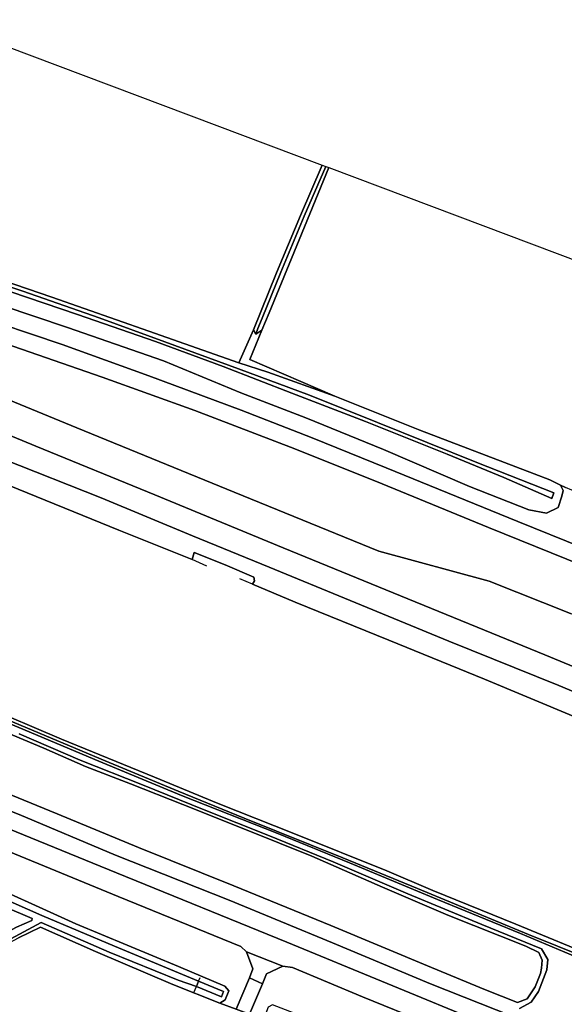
# Model space of a CAD drawing. Extents: x -26035517 to 31750492, y -9237385 to 8160032.
# Tile 185 of 256: x 16220758 to 16349862, y 4843003 to 5076377. Entities that reach past the tile are written whole.
import ezdxf

# ---------------------------------------------------------------- set-up
doc = ezdxf.new("R2010")
doc.units = 0
doc.layers.add('T-25', color=7, linetype='CONTINUOUS')

msp = doc.modelspace()

# ---------------------------------------------------------------- linework, layer by layer
at = {"layer": 'T-25', "color": 9}
for points in [[(16085262, 5119929, 5393), (16292473, 5041916, 5347), (16292473, 5041916, 5347), (16287306, 5029972, 5357), (16281654, 5016415, 5593), (16276211, 5002871, 5887), (16272718, 4995072, 5987), (16251401, 5002520, 5930), (16228376, 5010605, 5953), (16210969, 5016517, 5980)], [(16354113, 4951315, 7327), (16338858, 4957434, 7327), (16307655, 4970152, 7430), (16290107, 4977246, 7417), (16273227, 4983821, 7403), (16251372, 4992003, 7413), (16230805, 4999370, 7410), (16208708, 5006827, 7410), (16189894, 5013163, 7493), (16168714, 5020748, 7527), (16148017, 5028439, 7477), (16130886, 5035347, 7450), (16103524, 5046402, 7453), (16078158, 5056518, 7457), (16062352, 5063182, 7517), (16030489, 5076181, 7480), (16003687, 5087081, 7453)], [(16351347, 4935671, 8007), (16332048, 4943319, 8013), (16305906, 4950386, 8130), (16271594, 4964400, 8117), (16234328, 4979631, 8143), (16202957, 4992545, 8133), (16176446, 5003361, 8133), (16143327, 5016891, 8017), (16108308, 5031335, 8033), (16077631, 5043887, 7973), (16057759, 5052046, 8050), (16032501, 5062356, 8050), (16006282, 5073102, 8050), (15982277, 5083048, 8010)], [(16351943, 4911272, 5307), (16330976, 4920102, 5310), (16308304, 4929347, 5303), (16286031, 4938282, 5307), (16275940, 4942561, 5307), (16276415, 4943408, 5307), (16276249, 4944272, 5663), (16269499, 4947173, 5690), (16262102, 4950107, 5663), (16261610, 4948437, 5267), (16244233, 4955363, 5233), (16216012, 4966870, 5233), (16192385, 4976533, 5233), (16163438, 4988297, 5233), (16135163, 4999964, 5233), (16110668, 5009940, 5233), (16085809, 5020011, 5233), (16052404, 5033631, 5283), (16039643, 5038949, 5287), (16015604, 5048826, 5287), (15998259, 5055894, 5303), (15980638, 5063080, 5310), (15960465, 5071353, 5280), (15938307, 5080392, 5277)], [(16351943, 4911272, 5307), (16330976, 4920102, 5310), (16308304, 4929347, 5303), (16286031, 4938282, 5307), (16275940, 4942561, 5307), (16276415, 4943408, 5307), (16276249, 4944272, 5663), (16269499, 4947173, 5690), (16262102, 4950107, 5663), (16261610, 4948437, 5267), (16244233, 4955363, 5233), (16216012, 4966870, 5233), (16192385, 4976533, 5233), (16163438, 4988297, 5233), (16135163, 4999964, 5233), (16110668, 5009940, 5233), (16085809, 5020011, 5233), (16052404, 5033631, 5283), (16039643, 5038949, 5287), (16015604, 5048826, 5287), (15998259, 5055894, 5303), (15980638, 5063080, 5310), (15960465, 5071353, 5280), (15938307, 5080392, 5277)], [(16375909, 4907135, 7910), (16348559, 4918542, 7903), (16322477, 4929110, 7910), (16299067, 4938723, 7933), (16279892, 4946606, 7940), (16261731, 4954042, 7967), (16240093, 4963047, 8003), (16216914, 4972195, 7953), (16195055, 4981019, 7943), (16169811, 4991371, 7900), (16145613, 5001221, 7863), (16120635, 5011540, 7847), (16094509, 5022200, 7867), (16071901, 5031539, 7797), (16053106, 5038899, 7873), (16034171, 5046504, 7847), (16016727, 5053675, 7817), (15996364, 5062143, 7820), (15977131, 5069985, 7810), (15954344, 5079070, 7793)], [(15954344, 5079070, 7793), (15977131, 5069985, 7810), (15996364, 5062143, 7820), (16016727, 5053675, 7817), (16034171, 5046504, 7847), (16053106, 5038899, 7873), (16071901, 5031539, 7797), (16094509, 5022200, 7867), (16120635, 5011540, 7847), (16145613, 5001221, 7863), (16169811, 4991371, 7900), (16195055, 4981019, 7943), (16216914, 4972195, 7953), (16240093, 4963047, 8003), (16261731, 4954042, 7967), (16279892, 4946606, 7940), (16299067, 4938723, 7933), (16322477, 4929110, 7910), (16348559, 4918542, 7903), (16375909, 4907135, 7910)], [(15954344, 5079070, 7793), (15977131, 5069985, 7810), (15996364, 5062143, 7820), (16016727, 5053675, 7817), (16034171, 5046504, 7847), (16053106, 5038899, 7873), (16071901, 5031539, 7797), (16094509, 5022200, 7867), (16120635, 5011540, 7847), (16145613, 5001221, 7863), (16169811, 4991371, 7900), (16195055, 4981019, 7943), (16216914, 4972195, 7953), (16240093, 4963047, 8003), (16261731, 4954042, 7967), (16279892, 4946606, 7940), (16299067, 4938723, 7933), (16322477, 4929110, 7910), (16348559, 4918542, 7903), (16375909, 4907135, 7910)], [(15968916, 5080167, 8027), (15987857, 5072327, 8057), (16006652, 5064566, 8080), (16026689, 5056463, 8097), (16054725, 5044939, 8077), (16081990, 5033802, 8020), (16108334, 5022985, 8060), (16134349, 5012317, 8103), (16163222, 5000403, 8110), (16192793, 4988383, 8110), (16224615, 4975288, 8097), (16252802, 4963772, 8133), (16283236, 4951219, 8170), (16309328, 4940537, 8200), (16345229, 4925870, 8130), (16367634, 4916587, 8053)], [(16016623, 5077480, 7463), (16039594, 5068232, 7503), (16060850, 5059478, 7553), (16083288, 5050399, 7500), (16111867, 5038707, 7537), (16138829, 5027924, 7533), (16157273, 5020877, 7530), (16177373, 5013293, 7537), (16195072, 5007172, 7540), (16215450, 5000278, 7503), (16240302, 4991681, 7463), (16262246, 4983726, 7460), (16286009, 4974660, 7460), (16306704, 4966367, 7477), (16331929, 4956041, 7483), (16357848, 4945474, 7407)], [(16412710, 4927373, 7300), (16383326, 4939302, 7327), (16354113, 4951315, 7327), (16338858, 4957434, 7327), (16307655, 4970152, 7430), (16290107, 4977246, 7417), (16273227, 4983821, 7403), (16251372, 4992003, 7413), (16230805, 4999370, 7410), (16208708, 5006827, 7410), (16189894, 5013163, 7493), (16168714, 5020748, 7527), (16148017, 5028439, 7477), (16130886, 5035347, 7450), (16103524, 5046402, 7453), (16078158, 5056518, 7457), (16062352, 5063182, 7517)], [(16060850, 5059478, 7553), (16083288, 5050399, 7500), (16111867, 5038707, 7537), (16138829, 5027924, 7533), (16157273, 5020877, 7530), (16177373, 5013293, 7537), (16195072, 5007172, 7540), (16215450, 5000278, 7503), (16240302, 4991681, 7463), (16262246, 4983726, 7460), (16286009, 4974660, 7460), (16306704, 4966367, 7477), (16331929, 4956041, 7483), (16357848, 4945474, 7407), (16387880, 4933329, 7360), (16412849, 4923238, 7370)], [(16402889, 4911737, 8157), (16384153, 4922056, 8047), (16351347, 4935671, 8007), (16332048, 4943319, 8013), (16305906, 4950386, 8130), (16271594, 4964400, 8117), (16234328, 4979631, 8143), (16202957, 4992545, 8133), (16176446, 5003361, 8133), (16143327, 5016891, 8017), (16108308, 5031335, 8033), (16077631, 5043887, 7973), (16057759, 5052046, 8050)], [(16371150, 4822054, 6607), (16331638, 4838176, 6617), (16284087, 4857760, 6697), (16243732, 4874200, 6707), (16201281, 4891446, 6693), (16153804, 4910860, 6683), (16109451, 4929052, 6657), (16073249, 4943853, 6627), (16025467, 4963360, 6707), (15992764, 4976691, 6743), (15958355, 4990850, 6700), (15925161, 5004471, 6760), (15895624, 5016526, 6717), (15867361, 5028039, 6737), (15842704, 5038101, 6637), (15832042, 5042435, 6653), (15828517, 5043446, 6680), (15825712, 5043535, 6683), (15821851, 5043348, 6687), (15819220, 5042985, 6687), (15817256, 5043223, 6660), (15815294, 5043631, 6650)], [(16054725, 5044939, 8077), (16081990, 5033802, 8020), (16108334, 5022985, 8060), (16134349, 5012317, 8103), (16163222, 5000403, 8110), (16192793, 4988383, 8110), (16224615, 4975288, 8097), (16252802, 4963772, 8133), (16283236, 4951219, 8170), (16309328, 4940537, 8200), (16345229, 4925870, 8130), (16367634, 4916587, 8053), (16399662, 4903535, 8163)], [(16265094, 4946887, 5233), (16261610, 4948437, 5267), (16244233, 4955363, 5233), (16216012, 4966870, 5233), (16192385, 4976533, 5233), (16163438, 4988297, 5233), (16135163, 4999964, 5233), (16110668, 5009940, 5233), (16085809, 5020011, 5233), (16052404, 5033631, 5283)], [(16357848, 4945474, 7407), (16331929, 4956041, 7483), (16306704, 4966367, 7477), (16286009, 4974660, 7460), (16262246, 4983726, 7460), (16240302, 4991681, 7463), (16215450, 5000278, 7503), (16195072, 5007172, 7540), (16177373, 5013293, 7537), (16157273, 5020877, 7530), (16157273, 5020877, 7530), (16148017, 5028439, 7477), (16168714, 5020748, 7527), (16189894, 5013163, 7493), (16208708, 5006827, 7410), (16230805, 4999370, 7410), (16251372, 4992003, 7413), (16273227, 4983821, 7403), (16290107, 4977246, 7417), (16307655, 4970152, 7430), (16338858, 4957434, 7327), (16354113, 4951315, 7327)], [(16367634, 4916587, 8053), (16345229, 4925870, 8130), (16309328, 4940537, 8200), (16283236, 4951219, 8170), (16252802, 4963772, 8133), (16224615, 4975288, 8097), (16192793, 4988383, 8110), (16163222, 5000403, 8110), (16134349, 5012317, 8103), (16143327, 5016891, 8017), (16176446, 5003361, 8133), (16202957, 4992545, 8133), (16234328, 4979631, 8143), (16271594, 4964400, 8117), (16305906, 4950386, 8130), (16332048, 4943319, 8013), (16351347, 4935671, 8007)], [(16210969, 5016517, 5980), (16228376, 5010605, 5953), (16251401, 5002520, 5930), (16272718, 4995072, 5987), (16279561, 4992831, 5963), (16295476, 4987159, 5680), (16315641, 4979123, 5543), (16342738, 4968760, 5493), (16346467, 4967295, 5633), (16348994, 4966060, 6013), (16348994, 4966060, 6013), (16349618, 4964788, 6333), (16349288, 4963412, 6487), (16348400, 4960787, 6757), (16345656, 4959417, 7000), (16341468, 4960168, 7133), (16327421, 4965731, 7130), (16307028, 4974465, 7070), (16288560, 4981984, 7010), (16273188, 4987954, 6980), (16254814, 4995534, 6977), (16232084, 5003391, 6987), (16208770, 5011258, 7043)], [(16210969, 5016517, 5980), (16228376, 5010605, 5953), (16251401, 5002520, 5930), (16272718, 4995072, 5987), (16279561, 4992831, 5963), (16295476, 4987159, 5680), (16315641, 4979123, 5543), (16342738, 4968760, 5493), (16346467, 4967295, 5633), (16348994, 4966060, 6013), (16348994, 4966060, 6013), (16349618, 4964788, 6333), (16349288, 4963412, 6487), (16348400, 4960787, 6757), (16345656, 4959417, 7000), (16341468, 4960168, 7133), (16327421, 4965731, 7130), (16307028, 4974465, 7070), (16288560, 4981984, 7010), (16273188, 4987954, 6980), (16254814, 4995534, 6977), (16232084, 5003391, 6987), (16208770, 5011258, 7043)], [(16208770, 5011258, 7043), (16232084, 5003391, 6987), (16254814, 4995534, 6977), (16273188, 4987954, 6980), (16288560, 4981984, 7010), (16307028, 4974465, 7070), (16327421, 4965731, 7130), (16341468, 4960168, 7133), (16345656, 4959417, 7000), (16348400, 4960787, 6757), (16349288, 4963412, 6487), (16349618, 4964788, 6333), (16348994, 4966060, 6013), (16350105, 4965502, 6187)], [(16276211, 5002871, 5887), (16272718, 4995072, 5987)], [(16005195, 4998232, 4783), (16022416, 4991252, 4783), (16035705, 4985579, 4783), (16057651, 4976808, 4813), (16076551, 4969111, 4827), (16098430, 4960122, 4827), (16123829, 4949890, 4833), (16143453, 4941902, 4823), (16157796, 4935800, 4820), (16172385, 4930051, 4813), (16191199, 4922326, 4807), (16211715, 4913898, 4793), (16230670, 4905856, 4777), (16252721, 4896863, 4770), (16267795, 4890621, 4770), (16285760, 4883487, 4770), (16307764, 4874672, 4770), (16318730, 4869977, 4770), (16338350, 4861962, 4770), (16358697, 4853597, 4770)], [(16357530, 4852203, 5257), (16339442, 4859814, 5260), (16319785, 4867847, 5310), (16298975, 4876561, 5317), (16281940, 4883458, 5317), (16259122, 4892516, 5307), (16239541, 4900609, 5387), (16220589, 4908628, 5317), (16201952, 4916368, 5250), (16183478, 4923616, 5247), (16165418, 4931038, 5230), (16147189, 4938642, 5247), (16131505, 4945040, 5250), (16114810, 4951933, 5240), (16094073, 4960341, 5233), (16069968, 4970341, 5320), (16052561, 4977603, 5210), (16035889, 4984274, 5220), (16022700, 4989508, 5267), (16010664, 4994307, 5210)], [(16357530, 4852203, 5257), (16339442, 4859814, 5260), (16319785, 4867847, 5310), (16298975, 4876561, 5317), (16281940, 4883458, 5317), (16259122, 4892516, 5307), (16239541, 4900609, 5387), (16220589, 4908628, 5317), (16201952, 4916368, 5250), (16183478, 4923616, 5247), (16165418, 4931038, 5230), (16147189, 4938642, 5247), (16131505, 4945040, 5250), (16114810, 4951933, 5240), (16094073, 4960341, 5233), (16069968, 4970341, 5320), (16052561, 4977603, 5210), (16035889, 4984274, 5220), (16022700, 4989508, 5267), (16010664, 4994307, 5210)], [(16010664, 4994307, 5210), (16022700, 4989508, 5267), (16035889, 4984274, 5220), (16052561, 4977603, 5210), (16069968, 4970341, 5320), (16094073, 4960341, 5233), (16114810, 4951933, 5240), (16131505, 4945040, 5250), (16147189, 4938642, 5247), (16165418, 4931038, 5230), (16183478, 4923616, 5247), (16201952, 4916368, 5250), (16220589, 4908628, 5317), (16239541, 4900609, 5387), (16259122, 4892516, 5307), (16281940, 4883458, 5317), (16298975, 4876561, 5317), (16319785, 4867847, 5310), (16339442, 4859814, 5260), (16357530, 4852203, 5257)], [(16016807, 4992376, 5030), (16035092, 4984911, 5030), (16049945, 4979054, 4947), (16070852, 4970361, 4947), (16093105, 4961316, 4947), (16116255, 4951968, 4947), (16136013, 4943759, 4947), (16156310, 4935385, 4977), (16180076, 4925866, 4980), (16199256, 4918063, 4983), (16219631, 4909706, 5060), (16241039, 4900734, 5070), (16258287, 4893551, 5087), (16273936, 4887106, 5080), (16297326, 4877742, 5097), (16315033, 4870443, 5100), (16341366, 4859587, 5067), (16362400, 4851070, 5053)], [(16016807, 4992376, 5030), (16035092, 4984911, 5030), (16049945, 4979054, 4947), (16070852, 4970361, 4947), (16093105, 4961316, 4947), (16116255, 4951968, 4947), (16136013, 4943759, 4947), (16156310, 4935385, 4977), (16180076, 4925866, 4980), (16199256, 4918063, 4983), (16219631, 4909706, 5060), (16241039, 4900734, 5070), (16258287, 4893551, 5087), (16273936, 4887106, 5080), (16297326, 4877742, 5097), (16315033, 4870443, 5100), (16341366, 4859587, 5067), (16362400, 4851070, 5053)], [(16362400, 4851070, 5053), (16341366, 4859587, 5067), (16315033, 4870443, 5100), (16297326, 4877742, 5097), (16273936, 4887106, 5080), (16258287, 4893551, 5087), (16241039, 4900734, 5070), (16219631, 4909706, 5060), (16199256, 4918063, 4983), (16180076, 4925866, 4980), (16156310, 4935385, 4977), (16136013, 4943759, 4947), (16116255, 4951968, 4947), (16093105, 4961316, 4947), (16070852, 4970361, 4947), (16049945, 4979054, 4947), (16035092, 4984911, 5030), (16016807, 4992376, 5030)], [(16035092, 4984911, 5030), (16049945, 4979054, 4947), (16070852, 4970361, 4947), (16093105, 4961316, 4947), (16116255, 4951968, 4947), (16136013, 4943759, 4947), (16156310, 4935385, 4977), (16180076, 4925866, 4980), (16199256, 4918063, 4983), (16219631, 4909706, 5060), (16241039, 4900734, 5070), (16258287, 4893551, 5087), (16273936, 4887106, 5080), (16297326, 4877742, 5097), (16315033, 4870443, 5100), (16341366, 4859587, 5067), (16362400, 4851070, 5053), (16379791, 4844050, 5053)], [(16381851, 4844295, 4770), (16358697, 4853597, 4770), (16338350, 4861962, 4770), (16318730, 4869977, 4770), (16307764, 4874672, 4770), (16285760, 4883487, 4770), (16267795, 4890621, 4770), (16252721, 4896863, 4770), (16230670, 4905856, 4777), (16211715, 4913898, 4793), (16191199, 4922326, 4807), (16172385, 4930051, 4813), (16157796, 4935800, 4820), (16143453, 4941902, 4823), (16123829, 4949890, 4833), (16098430, 4960122, 4827), (16076551, 4969111, 4827), (16057651, 4976808, 4813), (16035705, 4985579, 4783)], [(16361005, 4830508, 6520), (16341653, 4838507, 6527), (16318123, 4847895, 6523), (16294890, 4857584, 6523), (16270387, 4867652, 6523), (16243506, 4878358, 6533), (16220628, 4888013, 6533), (16195427, 4897978, 6527), (16175661, 4906315, 6533), (16152376, 4915835, 6517), (16131683, 4924208, 6510), (16112821, 4931684, 6510), (16094845, 4939261, 6483), (16075733, 4947009, 6467), (16054829, 4955559, 6523), (16030985, 4965427, 6603), (16016665, 4971249, 6570)], [(16016665, 4971249, 6570), (16030985, 4965427, 6603), (16054829, 4955559, 6523), (16075733, 4947009, 6467), (16094845, 4939261, 6483), (16112821, 4931684, 6510), (16131683, 4924208, 6510), (16152376, 4915835, 6517), (16175661, 4906315, 6533), (16195427, 4897978, 6527), (16220628, 4888013, 6533), (16243506, 4878358, 6533), (16270387, 4867652, 6523), (16294890, 4857584, 6523), (16318123, 4847895, 6523), (16341653, 4838507, 6527), (16361005, 4830508, 6520)], [(16361005, 4830508, 6520), (16341653, 4838507, 6527), (16318123, 4847895, 6523), (16294890, 4857584, 6523), (16270387, 4867652, 6523), (16243506, 4878358, 6533), (16220628, 4888013, 6533), (16195427, 4897978, 6527), (16175661, 4906315, 6533), (16152376, 4915835, 6517), (16131683, 4924208, 6510), (16112821, 4931684, 6510), (16094845, 4939261, 6483), (16075733, 4947009, 6467), (16054829, 4955559, 6523), (16030985, 4965427, 6603), (16016665, 4971249, 6570)], [(16216012, 4966870, 5233), (16244233, 4955363, 5233), (16261610, 4948437, 5267), (16262102, 4950107, 5663), (16269499, 4947173, 5690), (16276249, 4944272, 5663), (16276415, 4943408, 5307), (16275940, 4942561, 5307), (16286031, 4938282, 5307), (16308304, 4929347, 5303), (16330976, 4920102, 5310), (16351943, 4911272, 5307)], [(16025467, 4963360, 6707), (16073249, 4943853, 6627), (16109451, 4929052, 6657), (16153804, 4910860, 6683), (16201281, 4891446, 6693), (16243732, 4874200, 6707), (16284087, 4857760, 6697), (16331638, 4838176, 6617), (16371150, 4822054, 6607)], [(16368076, 4817724, 6643), (16333137, 4832095, 6617), (16302041, 4844812, 6640), (16285450, 4851763, 6643), (16283107, 4852013, 6643), (16274537, 4855426, 6643), (16273160, 4856676, 6643), (16244132, 4868566, 6643), (16204655, 4884736, 6687), (16191031, 4890156, 6640), (16190631, 4889623, 6640), (16182282, 4892878, 6640), (16180931, 4894357, 6640), (16143747, 4909597, 6673), (16108211, 4924200, 6757), (16063956, 4942237, 6713), (16023821, 4958535, 6663)], [(16275940, 4942561, 5307), (16276415, 4943408, 5307), (16276249, 4944272, 5663), (16269499, 4947173, 5690), (16262102, 4950107, 5663), (16261610, 4948437, 5267)], [(16397855, 4892528, 5313), (16376508, 4901255, 5313), (16351943, 4911272, 5307), (16330976, 4920102, 5310), (16308304, 4929347, 5303), (16286031, 4938282, 5307), (16275940, 4942561, 5307), (16272963, 4943824, 5307)], [(16368076, 4817724, 6643), (16333137, 4832095, 6617), (16302041, 4844812, 6640), (16285450, 4851763, 6643), (16283107, 4852013, 6643), (16274537, 4855426, 6643), (16273160, 4856676, 6643), (16244132, 4868566, 6643), (16204655, 4884736, 6687), (16191031, 4890156, 6640), (16190631, 4889623, 6640), (16182282, 4892878, 6640), (16180931, 4894357, 6640), (16143747, 4909597, 6673), (16108211, 4924200, 6757), (16109451, 4929052, 6657), (16153804, 4910860, 6683), (16201281, 4891446, 6693), (16243732, 4874200, 6707), (16284087, 4857760, 6697), (16331638, 4838176, 6617), (16371150, 4822054, 6607)], [(16358697, 4853597, 4770), (16338350, 4861962, 4770), (16318730, 4869977, 4770), (16307764, 4874672, 4770), (16285760, 4883487, 4770), (16267795, 4890621, 4770), (16252721, 4896863, 4770), (16230670, 4905856, 4777), (16211715, 4913898, 4793)], [(16207593, 4897183, 4800), (16229653, 4888144, 4793), (16248930, 4880137, 4793), (16271492, 4871097, 4793), (16294480, 4861679, 4793), (16318347, 4851708, 4793), (16331176, 4846449, 4793), (16338744, 4843429, 4827), (16338744, 4843429, 4827), (16341071, 4844278, 4827), (16342990, 4847127, 4827), (16344206, 4850281, 4827), (16344488, 4851604, 4827), (16344637, 4853435, 4827), (16343861, 4855296, 4827), (16340757, 4856756, 4827), (16322264, 4864097, 4827), (16306770, 4870782, 4827), (16289998, 4878111, 4827), (16274672, 4884241, 4827), (16259450, 4890375, 4827), (16246990, 4895225, 4827), (16236398, 4899333, 4827), (16226453, 4903689, 4827), (16216693, 4907811, 4827)], [(16207593, 4897183, 4800), (16229653, 4888144, 4793), (16248930, 4880137, 4793), (16271492, 4871097, 4793), (16294480, 4861679, 4793), (16318347, 4851708, 4793), (16331176, 4846449, 4793), (16338744, 4843429, 4827), (16338744, 4843429, 4827), (16341071, 4844278, 4827), (16342990, 4847127, 4827), (16344206, 4850281, 4827), (16344488, 4851604, 4827), (16344637, 4853435, 4827), (16343861, 4855296, 4827), (16340757, 4856756, 4827), (16322264, 4864097, 4827), (16306770, 4870782, 4827), (16289998, 4878111, 4827), (16274672, 4884241, 4827), (16259450, 4890375, 4827), (16246990, 4895225, 4827), (16236398, 4899333, 4827), (16226453, 4903689, 4827), (16216693, 4907811, 4827)], [(16216693, 4907811, 4827), (16226453, 4903689, 4827), (16236398, 4899333, 4827), (16246990, 4895225, 4827), (16259450, 4890375, 4827), (16274672, 4884241, 4827), (16289998, 4878111, 4827), (16306770, 4870782, 4827), (16322264, 4864097, 4827), (16340757, 4856756, 4827), (16343861, 4855296, 4827), (16344637, 4853435, 4827), (16344488, 4851604, 4827), (16344206, 4850281, 4827), (16342990, 4847127, 4827), (16341071, 4844278, 4827), (16338744, 4843429, 4827), (16338744, 4843429, 4827), (16331176, 4846449, 4793), (16318347, 4851708, 4793), (16294480, 4861679, 4793), (16271492, 4871097, 4793), (16248930, 4880137, 4793), (16229653, 4888144, 4793), (16207593, 4897183, 4800)], [(16220604, 4907091, 5353), (16235076, 4900869, 5323), (16249878, 4894993, 5283), (16264491, 4889099, 5263), (16279978, 4882969, 5247), (16295103, 4876750, 5240), (16312801, 4869222, 5240), (16330312, 4861914, 5187), (16344435, 4856138, 5180), (16345976, 4853621, 5233), (16345727, 4851150, 5293), (16343779, 4846035, 5380), (16342006, 4843537, 5393), (16339258, 4842005, 5490)], [(16220604, 4907091, 5353), (16235076, 4900869, 5323), (16249878, 4894993, 5283), (16264491, 4889099, 5263), (16279978, 4882969, 5247), (16295103, 4876750, 5240), (16312801, 4869222, 5240), (16330312, 4861914, 5187), (16344435, 4856138, 5180), (16345976, 4853621, 5233), (16345727, 4851150, 5293), (16343779, 4846035, 5380), (16342006, 4843537, 5393), (16339258, 4842005, 5490)], [(16339258, 4842005, 5490), (16342006, 4843537, 5393), (16343779, 4846035, 5380), (16345727, 4851150, 5293), (16345976, 4853621, 5233), (16344435, 4856138, 5180), (16330312, 4861914, 5187), (16312801, 4869222, 5240), (16295103, 4876750, 5240), (16279978, 4882969, 5247), (16264491, 4889099, 5263), (16249878, 4894993, 5283), (16235076, 4900869, 5323), (16220604, 4907091, 5353)], [(16169740, 4834221, 5417), (16190850, 4845642, 5417), (16205770, 4853681, 5417), (16220005, 4861263, 5417), (16223607, 4862839, 5417), (16223726, 4863371, 5417), (16211217, 4868620, 5417), (16198098, 4874331, 5417), (16188658, 4878517, 5417), (16188047, 4879767, 5417), (16189370, 4880109, 5417), (16206276, 4872737, 5417), (16226043, 4864036, 5417), (16243233, 4856756, 5453), (16263174, 4848449, 5450), (16262664, 4847209, 5357), (16258320, 4848710, 5340), (16241993, 4855396, 5350), (16225828, 4862410, 5367), (16209471, 4853641, 5363), (16185355, 4840751, 5367)], [(16185355, 4840751, 5367), (16209471, 4853641, 5363), (16225828, 4862410, 5367), (16241993, 4855396, 5350), (16258320, 4848710, 5340), (16262664, 4847209, 5357), (16268583, 4844740, 5357), (16269044, 4846027, 5357), (16263174, 4848449, 5450), (16243233, 4856756, 5453), (16226043, 4864036, 5417), (16206276, 4872737, 5417), (16189370, 4880109, 5417), (16188047, 4879767, 5417), (16188658, 4878517, 5417), (16198098, 4874331, 5417), (16211217, 4868620, 5417), (16223726, 4863371, 5417), (16223607, 4862839, 5417), (16220005, 4861263, 5417), (16205770, 4853681, 5417), (16190850, 4845642, 5417), (16169740, 4834221, 5417)], [(16185355, 4840751, 5367), (16209471, 4853641, 5363), (16225828, 4862410, 5367), (16241993, 4855396, 5350), (16258320, 4848710, 5340), (16262664, 4847209, 5357), (16268583, 4844740, 5357), (16269044, 4846027, 5357), (16263174, 4848449, 5450), (16243233, 4856756, 5453), (16226043, 4864036, 5417), (16206276, 4872737, 5417), (16189370, 4880109, 5417), (16188047, 4879767, 5417), (16188658, 4878517, 5417), (16198098, 4874331, 5417), (16211217, 4868620, 5417), (16223726, 4863371, 5417), (16223607, 4862839, 5417), (16220005, 4861263, 5417), (16205770, 4853681, 5417), (16190850, 4845642, 5417), (16169740, 4834221, 5417)], [(16208928, 4873450, 6433), (16234053, 4862045, 6290), (16258384, 4851935, 6350), (16269369, 4847304, 6263), (16270299, 4846226, 6263), (16269454, 4844055, 6167), (16268239, 4843281, 6157), (16257030, 4847736, 6143), (16238709, 4855492, 6087), (16225668, 4861277, 5950), (16220478, 4858789, 5917)], [(16208928, 4873450, 6433), (16234053, 4862045, 6290), (16258384, 4851935, 6350), (16269369, 4847304, 6263), (16270299, 4846226, 6263), (16269454, 4844055, 6167), (16268239, 4843281, 6157), (16257030, 4847736, 6143), (16238709, 4855492, 6087), (16225668, 4861277, 5950), (16220478, 4858789, 5917)], [(16183386, 4838733, 5943), (16205453, 4850737, 5940), (16220478, 4858789, 5917), (16225668, 4861277, 5950), (16238709, 4855492, 6087), (16257030, 4847736, 6143), (16268239, 4843281, 6157), (16272043, 4841852, 6217)], [(16274537, 4855426, 6643), (16276026, 4851386, 6553), (16275202, 4849239, 6553), (16278280, 4847870, 6553), (16279281, 4850193, 6553), (16283107, 4852013, 6643)], [(16364484, 4808933, 6337), (16347634, 4816105, 6347), (16327248, 4824064, 6317), (16307196, 4832313, 6290), (16290941, 4838898, 6260), (16280690, 4842842, 6247), (16279644, 4842328, 6220), (16278864, 4840232, 6137), (16279682, 4838804, 6100), (16279682, 4838804, 6100), (16275258, 4840638, 6163), (16278280, 4847870, 6553), (16279281, 4850193, 6553), (16283107, 4852013, 6643), (16285450, 4851763, 6643), (16302041, 4844812, 6640), (16333137, 4832095, 6617), (16368076, 4817724, 6643)], [(16262056, 4845768, 6130), (16262664, 4847209, 5357), (16263174, 4848449, 5450), (16263533, 4849350, 6170)], [(16275202, 4849239, 6553), (16272043, 4841852, 6217), (16275258, 4840638, 6163), (16278280, 4847870, 6553)], [(16268239, 4843281, 6157), (16272043, 4841852, 6217)]]:
    msp.add_polyline3d(points, dxfattribs=at)
for points in [[(16294073, 5041313, 5427), (16378580, 5009497, 5400), (16425790, 4975231, 5563), (16418826, 4951626, 5510), (16423836, 4949508, 5360), (16419928, 4943842, 5367), (16419432, 4943131, 5359), (16416547, 4939001, 5310), (16400609, 4945405, 5450), (16378740, 4954515, 5460), (16362431, 4960874, 5480), (16356861, 4963051, 5660), (16354635, 4963610, 6340), (16350105, 4965502, 6187), (16348994, 4966060, 6013), (16346467, 4967295, 5633), (16342738, 4968760, 5493), (16315641, 4979123, 5543), (16295476, 4987159, 5680), (16275277, 4995802, 6053), (16278186, 5002802, 5776), (16279903, 5006932, 5613), (16286984, 5024212, 5463), (16294073, 5041313, 5427)], [(16276714, 5001873, 5877), (16276211, 5002871, 5887), (16281654, 5016415, 5593), (16287306, 5029972, 5357), (16292473, 5041916, 5347), (16293338, 5041590, 5110), (16288171, 5029820, 5077), (16282683, 5016525, 5117), (16278258, 5005672, 5370), (16277190, 5003211, 5423), (16276714, 5001873, 5877)], [(16293338, 5041590, 5110), (16288171, 5029820, 5077), (16282683, 5016525, 5117), (16278258, 5005672, 5370), (16277190, 5003211, 5423), (16276714, 5001873, 5877), (16276211, 5002871, 5887), (16281654, 5016415, 5593), (16287306, 5029972, 5357), (16292473, 5041916, 5347), (16293338, 5041590, 5110)], [(16276714, 5001873, 5877), (16277190, 5003211, 5423), (16278258, 5005672, 5370), (16282683, 5016525, 5117), (16288171, 5029820, 5077), (16293338, 5041590, 5110), (16294073, 5041313, 5427), (16286984, 5024212, 5463), (16279903, 5006932, 5613), (16278186, 5002802, 5776), (16276714, 5001873, 5877)], [(16294073, 5041313, 5427), (16286984, 5024212, 5463), (16279903, 5006932, 5613), (16278186, 5002802, 5776), (16276714, 5001873, 5877), (16277190, 5003211, 5423), (16278258, 5005672, 5370), (16282683, 5016525, 5117), (16288171, 5029820, 5077), (16293338, 5041590, 5110), (16294073, 5041313, 5427)], [(16346894, 4962923, 5123), (16335501, 4967843, 5307), (16322097, 4973366, 5297), (16302739, 4981168, 5327), (16285285, 4987891, 5323), (16268999, 4994185, 5327), (16252942, 5000107, 5313), (16234488, 5006474, 5303), (16214600, 5013233, 5303), (16196119, 5019008, 5303), (16196491, 5020182, 5303), (16206653, 5016938, 5317), (16221469, 5012023, 5307), (16239577, 5005704, 5280), (16255195, 4999998, 5260), (16272617, 4993643, 5203), (16289420, 4987396, 5123), (16305611, 4980896, 5123), (16329086, 4971398, 5123), (16347351, 4964200, 5123), (16346894, 4962923, 5123)], [(16346894, 4962923, 5123), (16347351, 4964200, 5123), (16329086, 4971398, 5123), (16305611, 4980896, 5123), (16289420, 4987396, 5123), (16272617, 4993643, 5203), (16255195, 4999998, 5260), (16239577, 5005704, 5280), (16221469, 5012023, 5307), (16206653, 5016938, 5317), (16196491, 5020182, 5303), (16196119, 5019008, 5303), (16214600, 5013233, 5303), (16234488, 5006474, 5303), (16252942, 5000107, 5313), (16268999, 4994185, 5327), (16285285, 4987891, 5323), (16302739, 4981168, 5327), (16322097, 4973366, 5297), (16335501, 4967843, 5307), (16346894, 4962923, 5123)], [(16346894, 4962923, 5123), (16347351, 4964200, 5123), (16329086, 4971398, 5123), (16305611, 4980896, 5123), (16289420, 4987396, 5123), (16272617, 4993643, 5203), (16255195, 4999998, 5260), (16239577, 5005704, 5280), (16221469, 5012023, 5307), (16206653, 5016938, 5317), (16196491, 5020182, 5303), (16196119, 5019008, 5303), (16214600, 5013233, 5303), (16234488, 5006474, 5303), (16252942, 5000107, 5313), (16268999, 4994185, 5327), (16285285, 4987891, 5323), (16302739, 4981168, 5327), (16322097, 4973366, 5297), (16335501, 4967843, 5307), (16346894, 4962923, 5123)], [(16272718, 4995072, 5987), (16276211, 5002871, 5887), (16276714, 5001873, 5877), (16278186, 5002802, 5776), (16275277, 4995802, 6053), (16295476, 4987159, 5680), (16279561, 4992831, 5963), (16272718, 4995072, 5987)], [(16274537, 4855426, 6643), (16276026, 4851386, 6553), (16275202, 4849239, 6553), (16272043, 4841852, 6217), (16268239, 4843281, 6157), (16269454, 4844055, 6167), (16270299, 4846226, 6263), (16269369, 4847304, 6263), (16258384, 4851935, 6350), (16234053, 4862045, 6290), (16208928, 4873450, 6433), (16188842, 4882374, 6447), (16187260, 4881903, 6633), (16186602, 4880071, 6697), (16184058, 4881228, 6708), (16186314, 4886389, 6483), (16187921, 4888305, 6550), (16190631, 4889623, 6640), (16191031, 4890156, 6640), (16204655, 4884736, 6687), (16244132, 4868566, 6643), (16273160, 4856676, 6643), (16274537, 4855426, 6643)], [(16274537, 4855426, 6643), (16283107, 4852013, 6643), (16279281, 4850193, 6553), (16278280, 4847870, 6553), (16275202, 4849239, 6553), (16276026, 4851386, 6553), (16274537, 4855426, 6643)], [(16262664, 4847209, 5357), (16263174, 4848449, 5450), (16269044, 4846027, 5357), (16268583, 4844740, 5357), (16262664, 4847209, 5357)], [(16275202, 4849239, 6553), (16278280, 4847870, 6553), (16275258, 4840638, 6163), (16272043, 4841852, 6217), (16275202, 4849239, 6553)]]:
    msp.add_polyline3d(points, close=True, dxfattribs=at)

doc.saveas('drawing.dxf')
